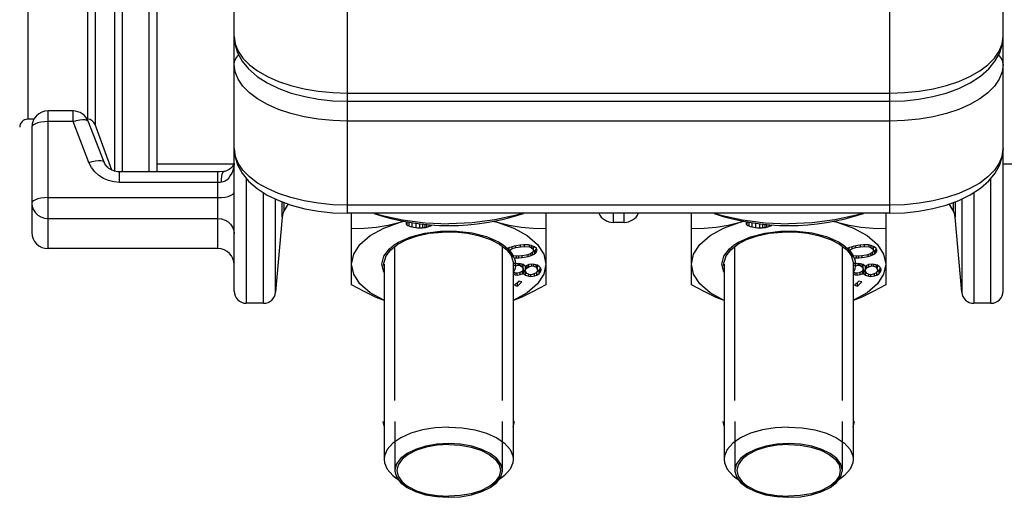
# Model space of a CAD drawing. Header units: millimetres. Extents: x 17 to 597, y 16 to 406.
# Tile 38 of 43: x 453 to 538, y 154 to 195. Entities that reach past the tile are written whole.
import ezdxf

# ---------------------------------------------------------------- set-up
doc = ezdxf.new("R2010")
doc.units = ezdxf.units.MM
doc.header["$LTSCALE"] = 32.67
doc.layers.get('0').update_dxf_attribs({"linetype": 'CONTINUOUS'})
for name, color, linetype in [('02___PRT_ALL_AXES', 7, 'CONTINUOUS'), ('AXES', 7, 'CONTINUOUS'), ('CHAMFERS', 7, 'CONTINUOUS'), ('CURVES', 7, 'CONTINUOUS'), ('ROUNDS', 7, 'CONTINUOUS')]:
    doc.layers.add(name, color=color, linetype=linetype)

msp = doc.modelspace()

# ---------------------------------------------------------------- linework, layer by layer
at = {"color": 9, "linetype": 'Continuous'}
msp.add_line((464.512373, 182.197941), (464.512373, 235.007267), dxfattribs=at)
at = {"color": 7, "linetype": 'Continuous'}
for p, q in [((465.212373, 182.197941), (465.212373, 235.007267)), ((476.518778, 179.409984), (476.196789, 178.852283)), ((534.027956, 178.852283), (533.706244, 179.409505)), ((476.014552, 178.274301), (475.446229, 171.778339)), ((482.012373, 172.4249), (482.012373, 178.607804)), ((498.812373, 178.607804), (498.812373, 172.4249)), ((511.412373, 172.4249), (511.412373, 178.607804)), ((528.212373, 178.607804), (528.212373, 172.4249)), ((534.778516, 171.778339), (534.210193, 178.274301)), ((486.212372, 177.837335), (486.484338, 177.926889)), ((486.212372, 177.837335), (486.549815, 177.912454)), ((486.745052, 177.884485), (486.745052, 177.665335)), ((486.80255, 177.876248), (486.80255, 177.596094)), ((486.959718, 177.853733), (486.959718, 177.506118)), ((487.228056, 177.815292), (487.228056, 177.427373)), ((487.557732, 177.768064), (487.557732, 177.370986)), ((487.898909, 177.719189), (487.898909, 177.348351)), ((488.140418, 177.684591), (488.140418, 177.350025)), ((488.362761, 177.652739), (488.362761, 177.375945)), ((488.504601, 177.634758), (488.504601, 177.403038)), ((488.707777, 177.625166), (488.707777, 177.459679)), ((494.235072, 177.921327), (494.612372, 177.837335)), ((494.314289, 177.935485), (494.612372, 177.837335)), ((515.612372, 177.837335), (515.884338, 177.926889)), ((515.612372, 177.837335), (515.949815, 177.912454)), ((516.145052, 177.884485), (516.145052, 177.665335)), ((516.20255, 177.876248), (516.20255, 177.596094)), ((516.359718, 177.853733), (516.359718, 177.506118)), ((516.628056, 177.815292), (516.628056, 177.427373)), ((516.957732, 177.768064), (516.957732, 177.370986)), ((517.298909, 177.719189), (517.298909, 177.348351)), ((517.540418, 177.684591), (517.540418, 177.350025)), ((517.762761, 177.652739), (517.762761, 177.375945)), ((517.904601, 177.634758), (517.904601, 177.403038)), ((518.107777, 177.625166), (518.107777, 177.459679)), ((523.635072, 177.921327), (524.012372, 177.837335)), ((523.714289, 177.935485), (524.012372, 177.837335)), ((470.462373, 175.544853), (455.762373, 175.544853)), ((495.13049, 175.865111), (495.513211, 175.553918)), ((495.662283, 175.630268), (495.513211, 175.553918)), ((495.596956, 175.581171), (495.608118, 175.602526)), ((495.596956, 175.416602), (495.596956, 175.581171)), ((495.650486, 175.405957), (495.650486, 175.630268)), ((495.811078, 175.687725), (495.662283, 175.630268)), ((495.670736, 175.393787), (495.908932, 175.550344)), ((496.072114, 175.765169), (495.811078, 175.687725)), ((495.908932, 175.550344), (495.908932, 175.716756)), ((495.908932, 175.550344), (496.22609, 175.637782)), ((496.577208, 175.855112), (496.072114, 175.765169)), ((496.22609, 175.637782), (496.22609, 175.792588)), ((496.22609, 175.637782), (496.618941, 175.707738)), ((496.877386, 175.877604), (496.577208, 175.855112)), ((496.618941, 175.707738), (496.618941, 175.855112)), ((496.618941, 175.707738), (496.975241, 175.740223)), ((497.065321, 175.880109), (496.877386, 175.877604)), ((496.975241, 175.740223), (496.975241, 175.878909)), ((496.975241, 175.740223), (497.390253, 175.690281)), ((497.32895, 175.865131), (497.065321, 175.880109)), ((497.556027, 175.812684), (497.32895, 175.865131)), ((497.390253, 175.690281), (497.390253, 175.850972)), ((497.390253, 175.690281), (497.561209, 175.62784)), ((497.822246, 175.705284), (497.556027, 175.812684)), ((497.561209, 175.62784), (497.561209, 175.812684)), ((497.561209, 175.62784), (497.715185, 175.500452)), ((497.715185, 175.500452), (497.715185, 175.748475)), ((497.715185, 175.500452), (497.756918, 175.353078)), ((497.732796, 175.74137), (497.756918, 175.656187)), ((497.756918, 175.353078), (497.756918, 175.656187)), ((497.995793, 175.550421), (497.822246, 175.705284)), ((497.876935, 175.398908), (497.986587, 175.511317)), ((497.986587, 175.511317), (497.999094, 175.541005)), ((497.986587, 175.208208), (497.986587, 175.511317)), ((498.057097, 175.37557), (497.995793, 175.550421)), ((524.53049, 175.865111), (524.913211, 175.553918)), ((525.062283, 175.630268), (524.913211, 175.553918)), ((524.996956, 175.581171), (525.008118, 175.602526)), ((524.996956, 175.416602), (524.996956, 175.581171)), ((525.050486, 175.405957), (525.050486, 175.630268)), ((525.211078, 175.687725), (525.062283, 175.630268)), ((525.070736, 175.393787), (525.308932, 175.550344)), ((525.472114, 175.765169), (525.211078, 175.687725)), ((525.308932, 175.550344), (525.308932, 175.716756)), ((525.308932, 175.550344), (525.62609, 175.637782)), ((525.977208, 175.855112), (525.472114, 175.765169)), ((525.62609, 175.637782), (525.62609, 175.792588)), ((525.62609, 175.637782), (526.018941, 175.707738)), ((526.277386, 175.877604), (525.977208, 175.855112)), ((526.018941, 175.707738), (526.018941, 175.855112)), ((526.018941, 175.707738), (526.375241, 175.740223)), ((526.465321, 175.880109), (526.277386, 175.877604)), ((526.375241, 175.740223), (526.375241, 175.878909)), ((526.375241, 175.740223), (526.790253, 175.690281)), ((526.72895, 175.865131), (526.465321, 175.880109)), ((526.956027, 175.812684), (526.72895, 175.865131)), ((526.790253, 175.690281), (526.790253, 175.850972)), ((526.790253, 175.690281), (526.961209, 175.62784)), ((527.222246, 175.705284), (526.956027, 175.812684)), ((526.961209, 175.62784), (526.961209, 175.812684)), ((526.961209, 175.62784), (527.115185, 175.500452)), ((527.115185, 175.500452), (527.115185, 175.748475)), ((527.115185, 175.500452), (527.156918, 175.353078)), ((527.132796, 175.74137), (527.156918, 175.656187)), ((527.156918, 175.353078), (527.156918, 175.656187)), ((527.395793, 175.550421), (527.222246, 175.705284)), ((527.276935, 175.398908), (527.386587, 175.511317)), ((527.386587, 175.511317), (527.399094, 175.541005)), ((527.386587, 175.208208), (527.386587, 175.511317)), ((527.457097, 175.37557), (527.395793, 175.550421)), ((495.670736, 175.393787), (495.650486, 175.405957)), ((495.670736, 175.393787), (495.853346, 175.167813)), ((495.797847, 175.121565), (495.816834, 175.117179)), ((495.797847, 175.034372), (496.024925, 174.808822)), ((495.853346, 175.167813), (495.996138, 174.936946)), ((495.963621, 174.966338), (495.996138, 174.936946)), ((496.378634, 174.890916), (495.996138, 174.936946)), ((496.024925, 174.808822), (496.024925, 174.936946)), ((496.024925, 174.808822), (496.076517, 174.763077)), ((496.076517, 174.763077), (496.288552, 174.751031)), ((496.076517, 174.763077), (496.156865, 174.496437)), ((496.288552, 174.751031), (496.288552, 174.901757)), ((496.288552, 174.751031), (496.476488, 174.753535)), ((496.734933, 174.923402), (496.378634, 174.890916)), ((496.476488, 174.753535), (496.476488, 174.899838)), ((496.476488, 174.753535), (496.776667, 174.776028)), ((497.127784, 174.993358), (496.734933, 174.923402)), ((496.776667, 174.776028), (496.776667, 174.930834)), ((496.776667, 174.776028), (497.28176, 174.86597)), ((497.444942, 175.080796), (497.127784, 174.993358)), ((497.28176, 174.86597), (497.28176, 175.035808)), ((497.28176, 174.86597), (497.542797, 174.943415)), ((497.703388, 175.250662), (497.444942, 175.080796)), ((497.542797, 174.943415), (497.542797, 175.145112)), ((497.542797, 174.943415), (497.69159, 175.000872)), ((497.69159, 175.000872), (497.69159, 175.242908)), ((497.69159, 175.000872), (497.876935, 175.095799)), ((497.756918, 175.353078), (497.703388, 175.250662)), ((497.745756, 175.331723), (497.876935, 175.398908)), ((497.876935, 175.095799), (497.876935, 175.398908)), ((497.876935, 175.095799), (497.986587, 175.208208)), ((497.986587, 175.208208), (498.057097, 175.37557)), ((525.070736, 175.393787), (525.050486, 175.405957)), ((525.070736, 175.393787), (525.253346, 175.167813)), ((525.197847, 175.121565), (525.216834, 175.117179)), ((525.197847, 175.034372), (525.424925, 174.808822)), ((525.253346, 175.167813), (525.396138, 174.936946)), ((525.363621, 174.966338), (525.396138, 174.936946)), ((525.778634, 174.890916), (525.396138, 174.936946)), ((525.424925, 174.808822), (525.424925, 174.936946)), ((525.424925, 174.808822), (525.476517, 174.763077)), ((525.476517, 174.763077), (525.688552, 174.751031)), ((525.476517, 174.763077), (525.556865, 174.496437)), ((525.688552, 174.751031), (525.688552, 174.901757)), ((525.688552, 174.751031), (525.876488, 174.753535)), ((526.134933, 174.923402), (525.778634, 174.890916)), ((525.876488, 174.753535), (525.876488, 174.899838)), ((525.876488, 174.753535), (526.176667, 174.776028)), ((526.527784, 174.993358), (526.134933, 174.923402)), ((526.176667, 174.776028), (526.176667, 174.930834)), ((526.176667, 174.776028), (526.68176, 174.86597)), ((526.844942, 175.080796), (526.527784, 174.993358)), ((526.68176, 174.86597), (526.68176, 175.035808)), ((526.68176, 174.86597), (526.942797, 174.943415)), ((527.103388, 175.250662), (526.844942, 175.080796)), ((526.942797, 174.943415), (526.942797, 175.145112)), ((526.942797, 174.943415), (527.09159, 175.000872)), ((527.09159, 175.000872), (527.09159, 175.242908)), ((527.09159, 175.000872), (527.276935, 175.095799)), ((527.156918, 175.353078), (527.103388, 175.250662)), ((527.145756, 175.331723), (527.276935, 175.398908)), ((527.276935, 175.095799), (527.276935, 175.398908)), ((527.276935, 175.095799), (527.386587, 175.208208)), ((527.386587, 175.208208), (527.457097, 175.37557)), ((484.825673, 174.200028), (484.825673, 157.314135)), ((495.999073, 174.354789), (495.999073, 157.314135)), ((496.019549, 174.317526), (495.999073, 174.32763)), ((495.999073, 174.252373), (496.010725, 174.26628)), ((496.010725, 174.26628), (496.067226, 174.293696)), ((496.010725, 174.098826), (496.010725, 174.26628)), ((496.120974, 174.266728), (496.019549, 174.317526)), ((496.146428, 174.25385), (496.120974, 174.266728)), ((496.187187, 174.223192), (496.146428, 174.25385)), ((496.156865, 174.496437), (496.187187, 174.223192)), ((496.179025, 174.044836), (496.221647, 174.065517)), ((496.458158, 174.254422), (496.187187, 174.223192)), ((496.221647, 174.065517), (496.221647, 174.223192)), ((496.221647, 174.065517), (496.415509, 174.110156)), ((496.415509, 174.110156), (496.415509, 174.254422)), ((496.415509, 174.110156), (496.533377, 174.101445)), ((496.634961, 174.241355), (496.458158, 174.254422)), ((496.533377, 174.101445), (496.533377, 174.248863)), ((496.533377, 174.101445), (496.69312, 174.030672)), ((496.853637, 174.166226), (496.634961, 174.241355)), ((496.69312, 174.030672), (496.69312, 174.221374)), ((496.69312, 174.030672), (496.835803, 173.902192)), ((496.860618, 173.782424), (496.826499, 173.667011)), ((496.835803, 173.902192), (496.835803, 174.166226)), ((496.835803, 173.902192), (496.860618, 173.782424)), ((496.837217, 173.703266), (496.876128, 173.730584)), ((496.8443, 174.164292), (496.860618, 174.085533)), ((497.00485, 174.0666), (496.853637, 174.166226)), ((496.860618, 173.782424), (496.860618, 174.085533)), ((496.876128, 173.730584), (496.918003, 173.668522)), ((496.876128, 173.427475), (496.876128, 173.730584)), ((497.046725, 174.004538), (497.00485, 174.0666)), ((497.122718, 174.057889), (497.046725, 174.004538)), ((497.062235, 173.952698), (497.085636, 174.031856)), ((497.062235, 173.649589), (497.062235, 173.952698)), ((497.062235, 173.649589), (497.096354, 173.765001)), ((497.096354, 173.765001), (497.096354, 174.03938)), ((497.096354, 173.765001), (497.189408, 173.876058)), ((497.33364, 174.160234), (497.122718, 174.057889)), ((497.189408, 173.876058), (497.189408, 174.090248)), ((497.189408, 173.876058), (497.341395, 173.98276)), ((497.64537, 174.196162), (497.33364, 174.160234)), ((497.341395, 173.98276), (497.341395, 174.160234)), ((497.341395, 173.98276), (497.602721, 174.051897)), ((497.602721, 174.051897), (497.602721, 174.196162)), ((497.602721, 174.051897), (497.779524, 174.03883)), ((497.822173, 174.183095), (497.64537, 174.196162)), ((497.779524, 174.03883), (497.779524, 174.183095)), ((497.779524, 174.03883), (497.989671, 173.934848)), ((498.099784, 174.103611), (497.822173, 174.183095)), ((497.989671, 173.934848), (497.989671, 174.135138)), ((497.989671, 173.934848), (498.073419, 173.810723)), ((498.073419, 174.113832), (498.098234, 173.994064)), ((498.073419, 173.810723), (498.073419, 174.103611)), ((498.073419, 173.810723), (498.098234, 173.690955)), ((498.098234, 173.690955), (498.098234, 173.994064)), ((498.250997, 174.003985), (498.099784, 174.103611)), ((498.248673, 173.68811), (498.350256, 173.82802)), ((498.38515, 173.846652), (498.250997, 174.003985)), ((498.350256, 173.82802), (498.363329, 173.872242)), ((498.350256, 173.524911), (498.350256, 173.82802)), ((498.401435, 173.69803), (498.38515, 173.846652)), ((514.225673, 174.200028), (514.225673, 157.314135)), ((525.399073, 174.354789), (525.399073, 157.314135)), ((525.419549, 174.317526), (525.399073, 174.32763)), ((525.399073, 174.252373), (525.410725, 174.26628)), ((525.410725, 174.26628), (525.467226, 174.293696)), ((525.410725, 174.098826), (525.410725, 174.26628)), ((525.520974, 174.266728), (525.419549, 174.317526)), ((525.546428, 174.25385), (525.520974, 174.266728)), ((525.587187, 174.223192), (525.546428, 174.25385)), ((525.556865, 174.496437), (525.587187, 174.223192)), ((525.579025, 174.044836), (525.621647, 174.065517)), ((525.858158, 174.254422), (525.587187, 174.223192)), ((525.621647, 174.065517), (525.621647, 174.223192)), ((525.621647, 174.065517), (525.815509, 174.110156)), ((525.815509, 174.110156), (525.815509, 174.254422)), ((525.815509, 174.110156), (525.933377, 174.101445)), ((526.034961, 174.241355), (525.858158, 174.254422)), ((525.933377, 174.101445), (525.933377, 174.248863)), ((525.933377, 174.101445), (526.09312, 174.030672)), ((526.253637, 174.166226), (526.034961, 174.241355)), ((526.09312, 174.030672), (526.09312, 174.221374)), ((526.09312, 174.030672), (526.235803, 173.902192)), ((526.260618, 173.782424), (526.226499, 173.667011)), ((526.235803, 173.902192), (526.235803, 174.166226)), ((526.235803, 173.902192), (526.260618, 173.782424)), ((526.237217, 173.703266), (526.276128, 173.730584)), ((526.2443, 174.164292), (526.260618, 174.085533)), ((526.40485, 174.0666), (526.253637, 174.166226)), ((526.260618, 173.782424), (526.260618, 174.085533)), ((526.276128, 173.730584), (526.318003, 173.668522)), ((526.276128, 173.427475), (526.276128, 173.730584)), ((526.446725, 174.004538), (526.40485, 174.0666)), ((526.522718, 174.057889), (526.446725, 174.004538)), ((526.462235, 173.952698), (526.485636, 174.031856)), ((526.462235, 173.649589), (526.462235, 173.952698)), ((526.462235, 173.649589), (526.496354, 173.765001)), ((526.496354, 173.765001), (526.496354, 174.03938)), ((526.496354, 173.765001), (526.589408, 173.876058)), ((526.73364, 174.160234), (526.522718, 174.057889)), ((526.589408, 173.876058), (526.589408, 174.090248)), ((526.589408, 173.876058), (526.741395, 173.98276)), ((527.04537, 174.196162), (526.73364, 174.160234)), ((526.741395, 173.98276), (526.741395, 174.160234)), ((526.741395, 173.98276), (527.002721, 174.051897)), ((527.002721, 174.051897), (527.002721, 174.196162)), ((527.002721, 174.051897), (527.179524, 174.03883)), ((527.222173, 174.183095), (527.04537, 174.196162)), ((527.179524, 174.03883), (527.179524, 174.183095)), ((527.179524, 174.03883), (527.389671, 173.934848)), ((527.499784, 174.103611), (527.222173, 174.183095)), ((527.389671, 173.934848), (527.389671, 174.135138)), ((527.389671, 173.934848), (527.473419, 173.810723)), ((527.473419, 174.113832), (527.498234, 173.994064)), ((527.473419, 173.810723), (527.473419, 174.103611)), ((527.473419, 173.810723), (527.498234, 173.690955)), ((527.498234, 173.690955), (527.498234, 173.994064)), ((527.650997, 174.003985), (527.499784, 174.103611)), ((527.648673, 173.68811), (527.750256, 173.82802)), ((527.78515, 173.846652), (527.650997, 174.003985)), ((527.750256, 173.82802), (527.763329, 173.872242)), ((527.750256, 173.524911), (527.750256, 173.82802)), ((527.801435, 173.69803), (527.78515, 173.846652)), ((495.999073, 173.563071), (496.022218, 173.514416)), ((495.999073, 173.321823), (496.168144, 173.273415)), ((496.05105, 173.488454), (496.022218, 173.514416)), ((496.210793, 173.417681), (496.05105, 173.488454)), ((496.168144, 173.273415), (496.168144, 173.436576)), ((496.168144, 173.273415), (496.344947, 173.260348)), ((496.328662, 173.408969), (496.210793, 173.417681)), ((496.522524, 173.453609), (496.328662, 173.408969)), ((496.344947, 173.260348), (496.344947, 173.408969)), ((496.344947, 173.260348), (496.597743, 173.300631)), ((496.733445, 173.555954), (496.522524, 173.453609)), ((496.597743, 173.300631), (496.597743, 173.490107)), ((496.597743, 173.300631), (496.800134, 173.374124)), ((496.826499, 173.667011), (496.733445, 173.555954)), ((496.800134, 173.374124), (496.800134, 173.635546)), ((496.800134, 173.374124), (496.876128, 173.427475)), ((496.876128, 173.427475), (496.918003, 173.365413)), ((496.918003, 173.668522), (497.060686, 173.540042)), ((496.918003, 173.365413), (496.918003, 173.668522)), ((496.918003, 173.365413), (497.060686, 173.236933)), ((497.060686, 173.540042), (497.087757, 173.532291)), ((497.060686, 173.236933), (497.060686, 173.540042)), ((497.060686, 173.236933), (497.338297, 173.157448)), ((497.08705, 173.52982), (497.062235, 173.649589)), ((497.170799, 173.405697), (497.08705, 173.52982)), ((497.380946, 173.301714), (497.170799, 173.405697)), ((497.338297, 173.157448), (497.338297, 173.322817)), ((497.338297, 173.157448), (497.515099, 173.144382)), ((497.557748, 173.288647), (497.380946, 173.301714)), ((497.515099, 173.144382), (497.515099, 173.288647)), ((497.515099, 173.144382), (497.826829, 173.18031)), ((497.819074, 173.357784), (497.557748, 173.288647)), ((497.971062, 173.464486), (497.819074, 173.357784)), ((497.826829, 173.18031), (497.826829, 173.357784)), ((497.826829, 173.18031), (498.029221, 173.253802)), ((498.064115, 173.575543), (497.971062, 173.464486)), ((498.029221, 173.253802), (498.029221, 173.533898)), ((498.029221, 173.253802), (498.248673, 173.385001)), ((498.063133, 173.577185), (498.248673, 173.68811)), ((498.098234, 173.690955), (498.064115, 173.575543)), ((498.248673, 173.385001), (498.248673, 173.68811)), ((498.248673, 173.385001), (498.350256, 173.524911)), ((498.350256, 173.524911), (498.401435, 173.69803)), ((525.399073, 173.563071), (525.422218, 173.514416)), ((525.399073, 173.321823), (525.568144, 173.273415)), ((525.45105, 173.488454), (525.422218, 173.514416)), ((525.610793, 173.417681), (525.45105, 173.488454)), ((525.568144, 173.273415), (525.568144, 173.436576)), ((525.568144, 173.273415), (525.744947, 173.260348)), ((525.728662, 173.408969), (525.610793, 173.417681)), ((525.922524, 173.453609), (525.728662, 173.408969)), ((525.744947, 173.260348), (525.744947, 173.408969)), ((525.744947, 173.260348), (525.997743, 173.300631)), ((526.133445, 173.555954), (525.922524, 173.453609)), ((525.997743, 173.300631), (525.997743, 173.490107)), ((525.997743, 173.300631), (526.200134, 173.374124)), ((526.226499, 173.667011), (526.133445, 173.555954)), ((526.200134, 173.374124), (526.200134, 173.635546)), ((526.200134, 173.374124), (526.276128, 173.427475)), ((526.276128, 173.427475), (526.318003, 173.365413)), ((526.318003, 173.668522), (526.460686, 173.540042)), ((526.318003, 173.365413), (526.318003, 173.668522)), ((526.318003, 173.365413), (526.460686, 173.236933)), ((526.460686, 173.540042), (526.487757, 173.532291)), ((526.460686, 173.236933), (526.460686, 173.540042)), ((526.460686, 173.236933), (526.738297, 173.157448)), ((526.48705, 173.52982), (526.462235, 173.649589)), ((526.570799, 173.405697), (526.48705, 173.52982)), ((526.780946, 173.301714), (526.570799, 173.405697)), ((526.738297, 173.157448), (526.738297, 173.322817)), ((526.738297, 173.157448), (526.915099, 173.144382)), ((526.957748, 173.288647), (526.780946, 173.301714)), ((526.915099, 173.144382), (526.915099, 173.288647)), ((526.915099, 173.144382), (527.226829, 173.18031)), ((527.219074, 173.357784), (526.957748, 173.288647)), ((527.371062, 173.464486), (527.219074, 173.357784)), ((527.226829, 173.18031), (527.226829, 173.357784)), ((527.226829, 173.18031), (527.429221, 173.253802)), ((527.464115, 173.575543), (527.371062, 173.464486)), ((527.429221, 173.253802), (527.429221, 173.533898)), ((527.429221, 173.253802), (527.648673, 173.385001)), ((527.463133, 173.577185), (527.648673, 173.68811)), ((527.498234, 173.690955), (527.464115, 173.575543)), ((527.648673, 173.385001), (527.648673, 173.68811)), ((527.648673, 173.385001), (527.750256, 173.524911)), ((527.750256, 173.524911), (527.801435, 173.69803)), ((496.48986, 172.734778), (496.100285, 172.375899)), ((496.100285, 172.375899), (496.362081, 172.304852)), ((496.362081, 172.607961), (496.494398, 172.729852)), ((496.362081, 172.304852), (496.751656, 172.663731)), ((496.362081, 172.304852), (496.362081, 172.607961)), ((496.751656, 172.663731), (496.48986, 172.734778)), ((525.88986, 172.734778), (525.500285, 172.375899)), ((525.500285, 172.375899), (525.762081, 172.304852)), ((525.762081, 172.607961), (525.894398, 172.729852)), ((525.762081, 172.304852), (526.151656, 172.663731)), ((525.762081, 172.304852), (525.762081, 172.607961)), ((526.151656, 172.663731), (525.88986, 172.734778)), ((474.400225, 170.819853), (472.912373, 170.819853)), ((537.312373, 170.819853), (535.82452, 170.819853)), ((484.707373, 160.590439), (484.825673, 160.109012)), ((495.999073, 160.104955), (496.117373, 160.590439)), ((514.107373, 160.590439), (514.225673, 160.109012)), ((525.399073, 160.104955), (525.517373, 160.590439))]:
    msp.add_line(p, q, dxfattribs=at)
at = {"color": 2, "linetype": 'Continuous'}
for p, q in [((485.767523, 162.410398), (485.767523, 175.691297)), ((495.057223, 162.413478), (495.057223, 175.691297)), ((515.167523, 162.410398), (515.167523, 175.691297)), ((524.457223, 162.413478), (524.457223, 175.691297)), ((496.012373, 174.200028), (496.012373, 174.321067)), ((525.412373, 174.200028), (525.412373, 174.321067)), ((495.057194, 156.338808), (495.057223, 160.590439)), ((524.457194, 156.338808), (524.457223, 160.590439))]:
    msp.add_line(p, q, dxfattribs=at)
at = {"color": 7, "linetype": 'Continuous'}
for points in [[(484.024289, 178.607804), (484.548701, 178.436496), (486.412075, 178.027821), (488.384567, 177.778069), (490.412373, 177.694055)], [(496.800456, 178.607804), (496.276044, 178.436496), (494.41267, 178.027821), (492.440178, 177.778069), (490.412373, 177.694055)], [(513.424289, 178.607804), (513.948701, 178.436496), (515.812075, 178.027821), (517.784567, 177.778069), (519.812373, 177.694055)], [(526.200456, 178.607804), (525.676044, 178.436496), (523.81267, 178.027821), (521.840178, 177.778069), (519.812373, 177.694055)], [(482.012373, 177.274642), (483.108537, 177.307654), (484.152894, 177.407883), (485.184317, 177.582294), (486.212372, 177.837335)], [(482.012373, 174.200028), (482.196102, 175.073656), (482.738946, 175.908721), (483.617111, 176.669058), (484.792053, 177.321407), (486.212372, 177.837335)], [(486.745052, 177.665335), (486.773871, 177.630181), (486.80255, 177.596094)], [(486.80255, 177.596094), (486.881019, 177.550457), (486.959718, 177.506118)], [(486.959718, 177.506118), (487.093992, 177.466091), (487.228056, 177.427373)], [(487.228056, 177.427373), (487.39284, 177.398564), (487.557732, 177.370986)], [(487.557732, 177.370986), (487.728113, 177.358967), (487.898909, 177.348351)], [(487.898909, 177.348351), (488.019488, 177.348737), (488.140418, 177.350025)], [(488.140418, 177.350025), (488.251325, 177.362354), (488.362761, 177.375945)], [(488.362761, 177.375945), (488.433548, 177.389152), (488.504601, 177.403038)], [(488.504601, 177.403038), (488.608292, 177.431111), (488.707777, 177.459679)], [(488.707777, 177.459679), (488.848415, 177.525619), (488.983793, 177.594193)], [(494.612372, 177.837335), (495.640804, 177.582216), (496.672327, 177.40782), (497.716214, 177.307653), (498.812373, 177.274642)], [(494.612372, 177.837335), (496.032692, 177.321407), (497.207634, 176.669058), (498.085799, 175.908721), (498.628643, 175.073656), (498.812373, 174.200028)], [(511.412373, 177.274642), (512.508537, 177.307654), (513.552894, 177.407883), (514.584317, 177.582294), (515.612372, 177.837335)], [(511.412373, 174.200028), (511.596102, 175.073656), (512.138946, 175.908721), (513.017111, 176.669058), (514.192053, 177.321407), (515.612372, 177.837335)], [(516.145052, 177.665335), (516.173871, 177.630181), (516.20255, 177.596094)], [(516.20255, 177.596094), (516.281019, 177.550457), (516.359718, 177.506118)], [(516.359718, 177.506118), (516.493992, 177.466091), (516.628056, 177.427373)], [(516.628056, 177.427373), (516.79284, 177.398564), (516.957732, 177.370986)], [(516.957732, 177.370986), (517.128113, 177.358967), (517.298909, 177.348351)], [(517.298909, 177.348351), (517.419488, 177.348737), (517.540418, 177.350025)], [(517.540418, 177.350025), (517.651325, 177.362354), (517.762761, 177.375945)], [(517.762761, 177.375945), (517.833548, 177.389152), (517.904601, 177.403038)], [(517.904601, 177.403038), (518.008292, 177.431111), (518.107777, 177.459679)], [(518.107777, 177.459679), (518.248415, 177.525619), (518.383793, 177.594193)], [(524.012372, 177.837335), (525.040804, 177.582216), (526.072327, 177.40782), (527.116214, 177.307653), (528.212373, 177.274642)], [(524.012372, 177.837335), (525.432692, 177.321407), (526.607634, 176.669058), (527.485799, 175.908721), (528.028643, 175.073656), (528.212373, 174.200028)], [(485.696913, 175.866992), (486.08618, 176.112794), (487.125269, 176.574138), (488.354463, 176.897974), (489.702633, 177.065639), (491.091839, 177.067473), (492.441786, 176.903365), (493.674423, 176.582761), (494.718409, 176.124131), (495.13049, 175.865111)], [(515.096913, 175.866992), (515.48618, 176.112794), (516.525269, 176.574138), (517.754463, 176.897974), (519.102633, 177.065639), (520.491839, 177.067473), (521.841786, 176.903365), (523.074423, 176.582761), (524.118409, 176.124131), (524.53049, 175.865111)], [(484.637373, 174.200028), (484.804947, 174.890572), (485.297427, 175.540547), (485.696913, 175.866992)], [(495.367287, 175.638848), (495.350185, 175.64232), (495.333184, 175.645092)], [(495.476939, 175.578154), (495.421866, 175.609073), (495.367287, 175.638848)], [(495.650486, 175.405957), (495.623621, 175.411829), (495.596956, 175.416602)], [(495.596956, 175.416602), (495.617905, 175.373449), (495.638689, 175.327386)], [(514.037373, 174.200028), (514.204947, 174.890572), (514.697427, 175.540547), (515.096913, 175.866992)], [(524.767287, 175.638848), (524.750185, 175.64232), (524.733184, 175.645092)], [(524.876939, 175.578154), (524.821866, 175.609073), (524.767287, 175.638848)], [(525.050486, 175.405957), (525.023621, 175.411829), (524.996956, 175.416602)], [(524.996956, 175.416602), (525.017905, 175.373449), (525.038689, 175.327386)], [(495.638689, 175.327386), (495.715398, 175.236581), (495.792665, 175.141841)], [(495.792665, 175.141841), (495.877822, 175.054948), (495.963621, 174.966338)], [(525.038689, 175.327386), (525.115398, 175.236581), (525.192665, 175.141841)], [(525.192665, 175.141841), (525.277822, 175.054948), (525.363621, 174.966338)], [(484.825673, 171.066438), (484.792053, 171.07865), (483.617111, 171.730999), (482.738946, 172.491335), (482.196102, 173.326401), (482.012373, 174.200028)], [(484.825673, 173.488214), (484.794855, 173.530305), (484.637373, 174.200028)], [(498.812373, 174.200028), (498.628643, 173.326401), (498.085799, 172.491335), (497.207634, 171.730999), (496.032692, 171.07865), (495.999073, 171.066438)], [(496.179025, 174.044836), (496.094526, 174.072522), (496.010725, 174.098826)], [(496.179025, 174.044836), (496.124874, 173.776367), (496.022218, 173.514416)], [(514.225673, 171.066438), (514.192053, 171.07865), (513.017111, 171.730999), (512.138946, 172.491335), (511.596102, 173.326401), (511.412373, 174.200028)], [(514.225673, 173.488214), (514.194855, 173.530305), (514.037373, 174.200028)], [(528.212373, 174.200028), (528.028643, 173.326401), (527.485799, 172.491335), (526.607634, 171.730999), (525.432692, 171.07865), (525.399073, 171.066438)], [(525.579025, 174.044836), (525.494526, 174.072522), (525.410725, 174.098826)], [(525.579025, 174.044836), (525.524874, 173.776367), (525.422218, 173.514416)], [(484.825673, 171.047643), (484.152418, 171.322522), (483.108531, 171.825044), (482.012373, 172.4249)], [(498.812373, 172.4249), (497.716208, 171.825041), (496.671851, 171.32231), (495.999073, 171.047646)], [(514.225673, 171.047643), (513.552418, 171.322522), (512.508531, 171.825044), (511.412373, 172.4249)], [(528.212373, 172.4249), (527.116208, 171.825041), (526.071851, 171.32231), (525.399073, 171.047646)]]:
    msp.add_lwpolyline(points, dxfattribs=at)
at = {"color": 2, "linetype": 'Continuous'}
for points in [[(484.824471, 174.383979), (485.007432, 174.932595), (485.403659, 175.452305), (486.009571, 175.930299), (486.780435, 176.331286), (487.711714, 176.652906), (488.734653, 176.871417), (489.843235, 176.98553), (490.955613, 176.986823), (492.065243, 176.875286), (493.090202, 176.659156), (494.024461, 176.339702), (494.799043, 175.940511), (495.409392, 175.463931), (495.810446, 174.945147), (496.000275, 174.383979)], [(514.224471, 174.383979), (514.407432, 174.932595), (514.803659, 175.452305), (515.409571, 175.930299), (516.180435, 176.331286), (517.111714, 176.652906), (518.134653, 176.871417), (519.243235, 176.98553), (520.355613, 176.986823), (521.465243, 176.875286), (522.490202, 176.659156), (523.424461, 176.339702), (524.199043, 175.940511), (524.809392, 175.463931), (525.210446, 174.945147), (525.400275, 174.383979)], [(484.812373, 174.200028), (484.81268, 174.229349), (484.813601, 174.258667), (484.815136, 174.287979), (484.817285, 174.31728), (484.820047, 174.346569), (484.824471, 174.383979)], [(484.824471, 174.016078), (484.820924, 174.045345), (484.817991, 174.07463), (484.815672, 174.103929), (484.813966, 174.133238), (484.812874, 174.162554), (484.812373, 174.200028)], [(496.000274, 174.383979), (496.001525, 174.374225), (496.002707, 174.364469), (496.003821, 174.354711), (496.004866, 174.344952), (496.005844, 174.33519), (496.006889, 174.32391)], [(496.012373, 174.200028), (496.012065, 174.170707), (496.011144, 174.14139), (496.009609, 174.112078), (496.00746, 174.082777), (496.004698, 174.053488), (496.000274, 174.016078)], [(496.006889, 174.32391), (496.008482, 174.304379), (496.009803, 174.284842), (496.010851, 174.265301), (496.011626, 174.245758), (496.012128, 174.226212), (496.012373, 174.200028)], [(514.212373, 174.200028), (514.21268, 174.229349), (514.213601, 174.258667), (514.215136, 174.287979), (514.217285, 174.31728), (514.220047, 174.346569), (514.224471, 174.383979)], [(514.224471, 174.016078), (514.220924, 174.045345), (514.217991, 174.07463), (514.215672, 174.103929), (514.213966, 174.133238), (514.212874, 174.162554), (514.212373, 174.200028)], [(525.400274, 174.383979), (525.401525, 174.374225), (525.402707, 174.364469), (525.403821, 174.354711), (525.404866, 174.344952), (525.405844, 174.33519), (525.406889, 174.32391)], [(525.412373, 174.200028), (525.412065, 174.170707), (525.411144, 174.14139), (525.409609, 174.112078), (525.40746, 174.082777), (525.404698, 174.053488), (525.400274, 174.016078)], [(525.406889, 174.32391), (525.408482, 174.304379), (525.409803, 174.284842), (525.410851, 174.265301), (525.411626, 174.245758), (525.412128, 174.226212), (525.412373, 174.200028)], [(485.767523, 160.590439), (485.767551, 156.338808), (485.767777, 156.322595), (485.768541, 156.298278)], [(515.167523, 160.590439), (515.167551, 156.338808), (515.167777, 156.322595), (515.168541, 156.298278)], [(490.412373, 158.66934), (489.39913, 158.613408), (488.434692, 158.448308), (487.552717, 158.177011), (486.823141, 157.821029), (486.25916, 157.386802), (485.905494, 156.90876), (485.768541, 156.395552)], [(495.056204, 156.395552), (494.923146, 156.900891), (494.572819, 157.379547), (494.011873, 157.814755), (493.284787, 158.172008), (492.404712, 158.444843), (491.441432, 158.611626), (490.412373, 158.66934)], [(519.812373, 158.66934), (518.79913, 158.613408), (517.834692, 158.448308), (516.952717, 158.177011), (516.223141, 157.821029), (515.65916, 157.386802), (515.305494, 156.90876), (515.168541, 156.395552)], [(524.456204, 156.395552), (524.323146, 156.900891), (523.972819, 157.379547), (523.411873, 157.814755), (522.684787, 158.172008), (521.804712, 158.444843), (520.841432, 158.611626), (519.812373, 158.66934)], [(485.768541, 156.395552), (485.76823, 156.387447), (485.767777, 156.371235), (485.767551, 156.355022)], [(485.768541, 156.298278), (485.901599, 155.792939), (486.251926, 155.314283), (486.812872, 154.879074), (487.539958, 154.521821), (488.420033, 154.248986), (489.383313, 154.082204), (490.412372, 154.02449)], [(490.412373, 154.02449), (491.425615, 154.080421), (492.390053, 154.245522), (493.272028, 154.516819), (494.001604, 154.872801), (494.565585, 155.307028), (494.919251, 155.785069), (495.056204, 156.298278)], [(495.057194, 156.355022), (495.056968, 156.371235), (495.056204, 156.395552)], [(495.056204, 156.298278), (495.056515, 156.306383), (495.056968, 156.322595), (495.057194, 156.338808)], [(515.168541, 156.395552), (515.16823, 156.387447), (515.167777, 156.371235), (515.167551, 156.355022)], [(515.168541, 156.298278), (515.301599, 155.792939), (515.651926, 155.314283), (516.212872, 154.879074), (516.939958, 154.521821), (517.820033, 154.248986), (518.783313, 154.082204), (519.812372, 154.02449)], [(519.812373, 154.02449), (520.825615, 154.080421), (521.790053, 154.245522), (522.672028, 154.516819), (523.401604, 154.872801), (523.965585, 155.307028), (524.319251, 155.785069), (524.456204, 156.298278)], [(524.457194, 156.355022), (524.456968, 156.371235), (524.456204, 156.395552)], [(524.456204, 156.298278), (524.456515, 156.306383), (524.456968, 156.322595), (524.457194, 156.338808)]]:
    msp.add_lwpolyline(points, dxfattribs=at)
at = {"color": 7, "linetype": 'Continuous'}
for centre in [(490.412373, 198.054698), (519.812373, 198.054698)]:
    msp.add_arc(centre, 20.51, 251.70511318, 288.39970473, dxfattribs=at)
at = {"layer": '02___PRT_ALL_AXES', "color": 7, "linetype": 'Continuous'}
for p, q in [((465.212373, 182.894853), (471.85563, 182.894853)), ((538.362373, 182.894853), (549.212373, 182.894853))]:
    msp.add_line(p, q, dxfattribs=at)
at = {"layer": 'AXES', "color": 9, "linetype": 'Continuous'}
for p, q in [((504.645236, 178.607804), (504.645236, 177.819853)), ((505.579509, 177.819853), (505.579509, 178.607804))]:
    msp.add_line(p, q, dxfattribs=at)
at = {"layer": 'AXES', "color": 7, "linetype": 'Continuous'}
msp.add_line((505.579509, 177.819853), (504.645236, 177.819853), dxfattribs=at)
for centre, start, end in [((504.645236, 179.219853), 206.03859018, 270), ((505.579509, 179.219853), 270, 333.96140982)]:
    msp.add_arc(centre, 1.4, start, end, dxfattribs=at)
at = {"layer": 'CHAMFERS', "color": 7, "linetype": 'Continuous'}
for p, q in [((485.850851, 155.701394), (486.762755, 155.05658)), ((494.973894, 155.701394), (494.06199, 155.05658)), ((515.250851, 155.701394), (516.162755, 155.05658)), ((524.373894, 155.701394), (523.46199, 155.05658))]:
    msp.add_line(p, q, dxfattribs=at)
for points in [[(490.412373, 160.107485), (489.250832, 160.046444), (488.140057, 159.865987), (487.128593, 159.574003), (486.260645, 159.183251), (485.574148, 158.71081), (485.099105, 158.177328), (484.856277, 157.60612), (484.825673, 157.314135)], [(490.412373, 160.107485), (491.573913, 160.046444), (492.684688, 159.865987), (493.696152, 159.574003), (494.5641, 159.183251), (495.250597, 158.71081), (495.72564, 158.177328), (495.968468, 157.60612), (495.999073, 157.314135)], [(519.812373, 160.107485), (518.650832, 160.046444), (517.540057, 159.865987), (516.528593, 159.574003), (515.660645, 159.183251), (514.974148, 158.71081), (514.499105, 158.177328), (514.256277, 157.60612), (514.225673, 157.314135)], [(519.812373, 160.107485), (520.973913, 160.046444), (522.084688, 159.865987), (523.096152, 159.574003), (523.9641, 159.183251), (524.650597, 158.71081), (525.12564, 158.177328), (525.368468, 157.60612), (525.399073, 157.314135)], [(490.412373, 158.58184), (489.417737, 158.525806), (488.472977, 158.360513), (487.625467, 158.094249), (486.917703, 157.740368), (486.385177, 157.316612), (486.054591, 156.844232), (485.942523, 156.346915), (486.054591, 155.849597), (486.385177, 155.377217), (486.762304, 155.0569)], [(490.412373, 158.58184), (491.407008, 158.525806), (492.351768, 158.360513), (493.199278, 158.094249), (493.907042, 157.740368), (494.439568, 157.316612), (494.770154, 156.844232), (494.882223, 156.346915), (494.770154, 155.849597), (494.439568, 155.377217), (494.062441, 155.0569)], [(519.812373, 158.58184), (518.817737, 158.525806), (517.872977, 158.360513), (517.025467, 158.094249), (516.317703, 157.740368), (515.785177, 157.316612), (515.454591, 156.844232), (515.342523, 156.346915), (515.454591, 155.849597), (515.785177, 155.377217), (516.162304, 155.0569)], [(519.812373, 158.58184), (520.807008, 158.525806), (521.751768, 158.360513), (522.599278, 158.094249), (523.307042, 157.740368), (523.839568, 157.316612), (524.170154, 156.844232), (524.282223, 156.346915), (524.170154, 155.849597), (523.839568, 155.377217), (523.462441, 155.0569)], [(484.825673, 157.314135), (484.856277, 157.022151), (485.099105, 156.450943), (485.574148, 155.91746), (485.850851, 155.701394)], [(495.999073, 157.314135), (495.968468, 157.022151), (495.72564, 156.450943), (495.250597, 155.91746), (494.973894, 155.701394)], [(514.225673, 157.314135), (514.256277, 157.022151), (514.499105, 156.450943), (514.974148, 155.91746), (515.250851, 155.701394)], [(525.399073, 157.314135), (525.368468, 157.022151), (525.12564, 156.450943), (524.650597, 155.91746), (524.373894, 155.701394)], [(486.762304, 155.0569), (486.917703, 154.953462), (487.625467, 154.59958), (488.472977, 154.333317), (489.417737, 154.168024), (490.412373, 154.11199)], [(494.062441, 155.0569), (493.907042, 154.953462), (493.199278, 154.59958), (492.351768, 154.333317), (491.407008, 154.168024), (490.412373, 154.11199)], [(516.162304, 155.0569), (516.317703, 154.953462), (517.025467, 154.59958), (517.872977, 154.333317), (518.817737, 154.168024), (519.812373, 154.11199)], [(523.462441, 155.0569), (523.307042, 154.953462), (522.599278, 154.59958), (521.751768, 154.333317), (520.807008, 154.168024), (519.812373, 154.11199)]]:
    msp.add_lwpolyline(points, dxfattribs=at)
at = {"layer": 'CURVES', "color": 9, "linetype": 'Continuous'}
for p, q in [((454.012373, 241.314426), (454.012373, 186.744853)), ((459.183994, 234.480642), (459.183994, 186.744853)), ((459.841779, 234.794618), (459.841779, 186.284267)), ((461.544733, 182.249218), (461.544733, 235.002022)), ((462.202518, 182.197941), (462.202518, 235.007267))]:
    msp.add_line(p, q, dxfattribs=at)
at = {"layer": 'CURVES', "color": 7, "linetype": 'Continuous'}
for p, q in [((454.54759, 186.744853), (454.012373, 186.744853)), ((459.183994, 186.744853), (459.148384, 186.744853)), ((461.275847, 182.344198), (459.841779, 186.284267))]:
    msp.add_line(p, q, dxfattribs=at)
for centre, start, end in [((454.012373, 186.044853), 90, 180), ((459.183994, 186.044853), 20, 90)]:
    msp.add_arc(centre, 0.7, start, end, dxfattribs=at)
at = {"layer": 'ROUNDS', "color": 7, "linetype": 'Continuous'}
for p, q in [((538.362373, 171.869853), (538.362373, 244.42273)), ((471.862373, 171.869853), (471.862373, 241.053581)), ((481.662373, 188.307288), (528.562373, 188.307288)), ((457.932082, 187.462722), (455.762373, 187.462722)), ((460.605328, 183.03539), (459.237667, 186.568141)), ((454.362373, 186.062722), (454.362373, 176.944853)), ((460.927766, 182.581125), (460.832551, 182.66859)), ((461.136777, 182.423934), (461.024871, 182.492805)), ((461.27562, 182.34482), (461.251127, 182.354315)), ((470.462373, 182.197941), (461.930896, 182.197941)), ((470.590873, 182.199044), (470.462373, 182.197941)), ((470.848606, 182.207986), (470.578762, 182.198846)), ((470.958651, 182.214629), (470.836721, 182.207372)), ((470.95809, 182.214587), (470.958651, 182.214629)), ((528.562373, 178.607804), (481.662373, 178.607804))]:
    msp.add_line(p, q, dxfattribs=at)
at = {"layer": 'ROUNDS', "color": 9, "linetype": 'Continuous'}
for p, q in [((481.662373, 178.607804), (481.662373, 198.194337)), ((528.562373, 178.607804), (528.562373, 198.194337)), ((481.662373, 189.007288), (528.562373, 189.007288)), ((455.762373, 175.544853), (455.762373, 187.462722)), ((457.932082, 186.54155), (457.932082, 187.462722)), ((457.932082, 186.54155), (455.762373, 186.54155)), ((459.299757, 183.008763), (457.932082, 186.54155)), ((528.562373, 186.582417), (481.662373, 186.582417)), ((471.868255, 182.878797), (471.845336, 182.644603)), ((461.930896, 181.27677), (461.930896, 182.197941)), ((470.462373, 175.544853), (470.462373, 182.197941)), ((472.912373, 181.629996), (472.912373, 170.819853)), ((537.312373, 170.819853), (537.312373, 181.629057)), ((470.462373, 181.27677), (461.930896, 181.27677)), ((455.762373, 179.960662), (470.462373, 179.960662)), ((474.400225, 170.819853), (474.400225, 180.391326)), ((475.446229, 171.778339), (475.446229, 179.832571)), ((534.778516, 179.831832), (534.778516, 171.778339)), ((535.82452, 180.39071), (535.82452, 170.819853)), ((476.014552, 178.274301), (476.014552, 179.593141)), ((476.196789, 178.852283), (476.196789, 179.526944)), ((528.562373, 179.307804), (481.662373, 179.307804)), ((534.027956, 179.527134), (534.027956, 178.852283)), ((534.210193, 179.593766), (534.210193, 178.274301)), ((455.762373, 178.153298), (470.462373, 178.153298))]:
    msp.add_line(p, q, dxfattribs=at)
at = {"layer": 'ROUNDS', "color": 7, "linetype": 'Continuous'}
for points in [[(471.862373, 193.907288), (471.934831, 193.197121), (472.157699, 192.485923), (472.543723, 191.779959), (473.105353, 191.093664), (473.840065, 190.452368), (474.721377, 189.883522), (475.717447, 189.400547), (476.80274, 189.00632), (477.957894, 188.700225), (479.164267, 188.481883), (480.40483, 188.350931), (481.662373, 188.307288)], [(528.562373, 188.307288), (529.828613, 188.35154), (531.07626, 188.484138), (532.287761, 188.704871), (533.445776, 189.013753), (534.531245, 189.410638), (535.524858, 189.895563), (536.40105, 190.464651), (537.128987, 191.103551), (537.684414, 191.784988), (538.067064, 192.485965), (538.289419, 193.194712), (538.362373, 193.907288)], [(471.862373, 184.207804), (471.934831, 183.497637), (472.157699, 182.786438), (472.543723, 182.080474), (473.105353, 181.39418), (473.840065, 180.752883), (474.721377, 180.184038), (475.717447, 179.701063), (476.80274, 179.306836), (477.957894, 179.000741), (479.164267, 178.782398), (480.40483, 178.651446), (481.662373, 178.607804)], [(528.562373, 178.607804), (529.828613, 178.652055), (531.07626, 178.784653), (532.287761, 179.005387), (533.445776, 179.314269), (534.531245, 179.711154), (535.524858, 180.196079), (536.40105, 180.765167), (537.128987, 181.404066), (537.684414, 182.085503), (538.067064, 182.78648), (538.289419, 183.495227), (538.362373, 184.207804)], [(461.930896, 182.197941), (461.763373, 182.206868), (461.503384, 182.257227), (461.254079, 182.352518), (461.027326, 182.490572), (460.834435, 182.666013), (460.684341, 182.871287), (460.605325, 183.035398)], [(471.807038, 182.804294), (471.740478, 182.7032), (471.64853, 182.588606), (471.54441, 182.48362), (471.435345, 182.395663), (471.320475, 182.323567), (471.196308, 182.266792), (471.057981, 182.227636), (470.95809, 182.214587)], [(471.855458, 182.894853), (471.846833, 182.876314), (471.80038, 182.793263)], [(471.862373, 182.909598), (471.850309, 182.883217), (471.807038, 182.804294)]]:
    msp.add_lwpolyline(points, dxfattribs=at)
at = {"layer": 'ROUNDS', "color": 9, "linetype": 'Continuous'}
for points in [[(471.862373, 193.907288), (471.946213, 193.26771), (472.196299, 192.639075), (472.608353, 192.03214), (473.175324, 191.457288), (473.88751, 190.924357), (474.732726, 190.442465), (475.696511, 190.019857), (476.762373, 189.663764), (477.912075, 189.380279), (479.125946, 189.174252), (480.383216, 189.049209), (481.662373, 189.007288)], [(528.562373, 189.007288), (529.841529, 189.049209), (531.098799, 189.174252), (532.31267, 189.380279), (533.462372, 189.663764), (534.528234, 190.019857), (535.492019, 190.442465), (536.337235, 190.924357), (537.049421, 191.457288), (537.616392, 192.03214), (538.028446, 192.639075), (538.278532, 193.26771), (538.362373, 193.907288)], [(471.862373, 191.482417), (471.897473, 191.75221), (472.001016, 192.008473), (472.167808, 192.238358), (472.252814, 192.311975)], [(538.362373, 191.482417), (538.327272, 191.75221), (538.223729, 192.008473), (538.056937, 192.238358), (537.972037, 192.311884)], [(481.662373, 186.582417), (480.383216, 186.624337), (479.125946, 186.749381), (477.912075, 186.955408), (476.762373, 187.238893), (475.696511, 187.594986), (474.732726, 188.017594), (473.88751, 188.499486), (473.175324, 189.032417), (472.608353, 189.607268), (472.196299, 190.214204), (471.946213, 190.842839), (471.862373, 191.482417)], [(538.362373, 191.482417), (538.278532, 190.842839), (538.028446, 190.214204), (537.616392, 189.607268), (537.049421, 189.032417), (536.337235, 188.499486), (535.492019, 188.017594), (534.528234, 187.594986), (533.462372, 187.238893), (532.31267, 186.955408), (531.098799, 186.749381), (529.841529, 186.624337), (528.562373, 186.582417)], [(455.762373, 186.54155), (455.450549, 186.529522), (455.154386, 186.494041), (454.88878, 186.436892), (454.667061, 186.360946), (454.500426, 186.270058), (454.397135, 186.168763), (454.362373, 186.062722)], [(457.932082, 186.54155), (458.222883, 186.629114), (458.499299, 186.688659), (458.747658, 186.717242), (458.955672, 186.713447), (459.113037, 186.677469), (459.211997, 186.611089), (459.237752, 186.567921)], [(481.662373, 179.307804), (480.383216, 179.349724), (479.125946, 179.474767), (477.912075, 179.680794), (476.762373, 179.964279), (475.696511, 180.320373), (474.732726, 180.742981), (473.88751, 181.224873), (473.175324, 181.757804), (472.608353, 182.332655), (472.196299, 182.939591), (471.946213, 183.568226), (471.862373, 184.207804)], [(538.362373, 184.207804), (538.278532, 183.568226), (538.028446, 182.939591), (537.616392, 182.332655), (537.049421, 181.757804), (536.337235, 181.224873), (535.492019, 180.742981), (534.528234, 180.320373), (533.462372, 179.964279), (532.31267, 179.680794), (531.098799, 179.474767), (529.841529, 179.349724), (528.562373, 179.307804)], [(459.299757, 183.008763), (459.590625, 183.096352), (459.867098, 183.155908), (460.115493, 183.184484), (460.323516, 183.180666), (460.480873, 183.144643), (460.579774, 183.078197), (460.605325, 183.035398)], [(461.930896, 181.27677), (461.447296, 181.316327), (460.988789, 181.430242), (460.552166, 181.617997), (460.157489, 181.872035), (459.812082, 182.188219), (459.519201, 182.571684), (459.299757, 183.008763)], [(471.845352, 182.644638), (471.807246, 182.49601), (471.742352, 182.303012), (471.64812, 182.081965), (471.528294, 181.861582), (471.390341, 181.666215), (471.24189, 181.509173), (471.085174, 181.392406), (470.921099, 181.317108), (470.758227, 181.285899)], [(471.862373, 182.719075), (471.858112, 182.681749), (471.845352, 182.644638)], [(470.758227, 181.285899), (470.767144, 181.562471), (470.78996, 181.802976), (470.825569, 181.995765), (470.872247, 182.131499), (470.927733, 182.203603), (470.95809, 182.214587)], [(470.758227, 181.285899), (470.66063, 181.280834), (470.561995, 181.27779), (470.462373, 181.27677)], [(455.762373, 179.960662), (455.450554, 179.948635), (455.154392, 179.913154), (454.888788, 179.856006), (454.667069, 179.780061), (454.500426, 179.689171), (454.397134, 179.587873), (454.362373, 179.481834)], [(470.462373, 179.960662), (470.773902, 179.972668), (471.06981, 180.008081), (471.335258, 180.065128), (471.556937, 180.140946), (471.723729, 180.231735), (471.827272, 180.332941), (471.862373, 180.439491)], [(454.362373, 179.481834), (454.397473, 179.186207), (454.501016, 178.905404), (454.667808, 178.653506), (454.889487, 178.443143), (455.154935, 178.284865), (455.450843, 178.186608), (455.762373, 178.153298)], [(470.462373, 178.153298), (470.773902, 178.119989), (471.06981, 178.021732), (471.335258, 177.863454), (471.556937, 177.653091), (471.723729, 177.401193), (471.827272, 177.12039), (471.862373, 176.824763)]]:
    msp.add_lwpolyline(points, dxfattribs=at)
at = {"layer": 'ROUNDS', "color": 7, "linetype": 'Continuous'}
for centre, radius, start, end in [((455.762373, 186.062722), 1.4, 90, 180), ((457.932082, 186.062722), 1.4, 21.16117363, 90), ((477.409225, 178.152283), 1.4, 150, 175), ((532.81552, 178.152283), 1.4, 5, 30), ((455.762373, 176.944853), 1.4, 180, 270), ((470.462373, 174.144853), 1.4, 0, 90), ((472.912373, 171.869853), 1.05, 180, 270), ((474.400225, 171.869853), 1.05, 270, 355), ((535.82452, 171.869853), 1.05, 185, 270), ((537.312373, 171.869853), 1.05, 270, 360)]:
    msp.add_arc(centre, radius, start, end, dxfattribs=at)

doc.saveas('drawing.dxf')
